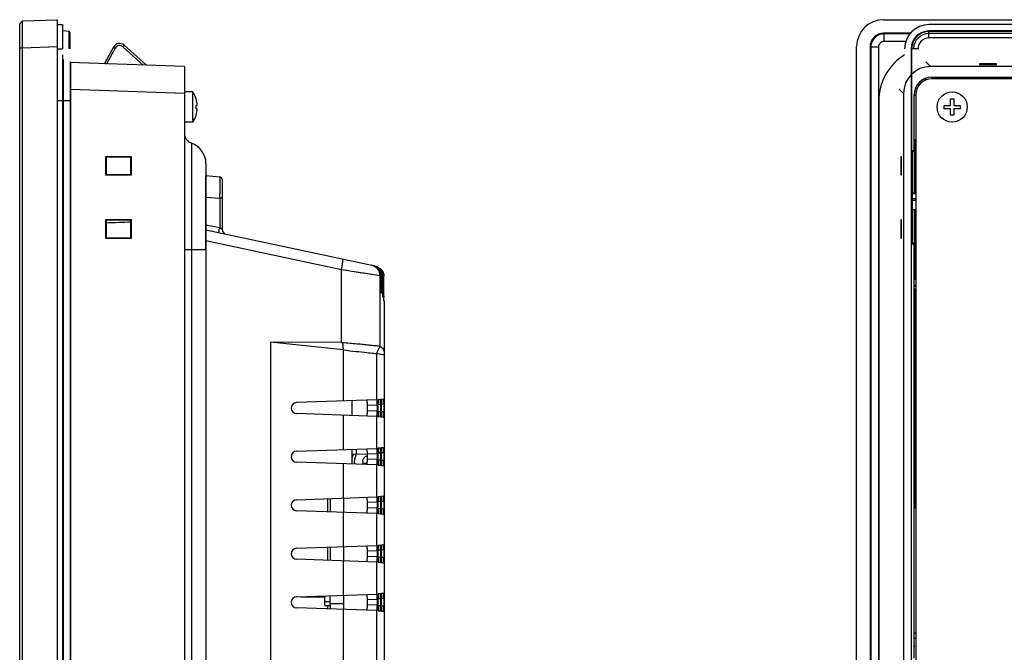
# Model space of a CAD drawing. Header units: millimetres. Extents: x 0 to 1189, y 0 to 841.
# Tile 13 of 28: x 620 to 802, y 475 to 592. Entities that reach past the tile are written whole.
import ezdxf

# ---------------------------------------------------------------- set-up
doc = ezdxf.new("R2010")
doc.units = ezdxf.units.MM
doc.header["$LTSCALE"] = 65.395
for name, color, linetype in [('ANTI_DROP_LOCK-SHAPE', 7, 'CONTINUOUS'), ('FRONT_CASE-RC12_-SHAPE', 7, 'CONTINUOUS'), ('GASKET-TOPRC12W_REV01_REA-SHAPE', 7, 'CONTINUOUS'), ('GASKET-TOPRC12W_REV02_-SHAPE', 7, 'CONTINUOUS'), ('HEATSINK_RTW_RC1-SHAPE', 7, 'CONTINUOUS'), ('ISO7045-M3X5-4_8-SHAPE', 7, 'CONTINUOUS'), ('LED-L-319EGW-CA-SHAPE', 7, 'CONTINUOUS'), ('PROTECTIVE_COVER-RC1200WD-SHAPE', 7, 'CONTINUOUS'), ('REAR_CASE-RC12-SHAPE', 7, 'CONTINUOUS'), ('REAR_COVER_RC1200WD-SHAPE', 7, 'CONTINUOUS'), ('SMPS_TOPRC_RC1-SHAPE', 7, 'CONTINUOUS')]:
    doc.layers.add(name, color=color, linetype=linetype)

msp = doc.modelspace()

# ---------------------------------------------------------------- linework, layer by layer
at = {"layer": 'ANTI_DROP_LOCK-SHAPE', "color": 7, "linetype": 'Continuous'}
for p, q in [((639.017797, 587.328567), (638.750135, 587.031318)), ((643.133311, 583.622696), (639.017797, 587.328567)), ((637.009614, 586.990453), (635.398126, 584.069294)), ((637.359855, 586.797239), (635.750805, 583.880499)), ((637.009614, 586.990453), (637.359855, 586.797239)), ((642.511425, 583.644413), (638.750135, 587.031318)), ((635.398126, 584.069294), (635.73965, 583.880889))]:
    msp.add_line(p, q, dxfattribs=at)
for centre, radius, start, end in [((638.147896, 586.362508), 1.3, 47.99810754, 151.11621489), ((638.147896, 586.362508), 0.9, 47.99810754, 151.11621489), ((635.047886, 584.262508), 0.4, 294.56443485, 331.11621489)]:
    msp.add_arc(centre, radius, start, end, dxfattribs=at)
at = {"layer": 'FRONT_CASE-RC12_-SHAPE', "color": 7, "linetype": 'Continuous'}
for p, q in [((619.647886, 591.318062), (620.147581, 591.835512)), ((619.647886, 591.318062), (620.147517, 591.835478)), ((619.647886, 338.906953), (619.647886, 591.318062)), ((620.147581, 591.835512), (626.647886, 592.062508)), ((626.647886, 338.162508), (626.647886, 592.062508)), ((779.664803, 592.062508), (1094.070895, 592.062508)), ((779.718485, 589.510349), (779.66785, 589.560984)), ((784.626087, 589.560984), (779.66785, 589.560984)), ((779.718485, 589.510349), (779.718485, 588.010349)), ((784.586364, 589.510349), (779.718485, 589.510349)), ((784.509671, 589.410349), (779.718485, 589.410349)), ((783.778983, 588.010349), (779.718485, 588.010349)), ((619.647886, 586.838558), (620.147581, 586.838558)), ((620.147581, 586.838558), (626.647886, 587.065554)), ((620.147581, 343.386457), (620.147581, 586.838558)), ((774.667849, 343.159462), (774.667849, 587.065554)), ((777.169372, 587.062507), (777.169372, 343.162509)), ((777.220008, 587.011872), (777.169372, 587.062507)), ((777.220008, 587.011872), (777.220008, 343.213144)), ((777.220008, 587.011872), (778.720008, 587.011872)), ((777.320008, 587.011872), (777.320008, 343.213144)), ((778.720008, 587.011872), (778.720008, 343.213144)), ((650.147886, 583.377742), (628.947886, 584.118062)), ((788.349568, 583.377742), (787.478295, 584.249015)), ((797.434576, 583.883509), (797.440138, 583.724236)), ((800.601122, 583.883509), (797.434576, 583.883509)), ((797.440138, 583.724236), (800.59556, 583.724236)), ((800.59556, 583.724236), (800.601122, 583.883509)), ((650.147886, 583.377742), (650.147886, 346.847273)), ((1085.386129, 583.377742), (788.349568, 583.377742)), ((786.28125, 579.990715), (786.061543, 580.175071)), ((787.278778, 581.1118), (787.526032, 580.904329)), ((788.617849, 581.412508), (788.617849, 581.238321)), ((788.617849, 581.412508), (1085.117849, 581.412508)), ((797.524374, 581.312021), (797.523304, 581.342655)), ((797.523304, 581.342655), (800.512393, 581.342655)), ((800.511323, 581.312021), (797.524374, 581.312021)), ((800.512393, 581.342655), (800.511323, 581.312021)), ((650.147886, 578.380788), (629.147713, 579.11413)), ((783.352614, 578.380788), (782.481341, 579.252061)), ((783.352614, 578.380788), (783.352614, 351.844228)), ((785.317849, 567.731541), (785.317849, 578.112508)), ((785.317849, 578.112508), (785.492035, 578.112508)), ((785.467849, 569.921458), (785.449798, 569.785955)), ((785.449798, 569.785955), (785.449798, 560.008246)), ((785.617849, 569.785955), (785.449798, 569.785955)), ((784.948815, 567.731541), (784.948815, 550.493474)), ((784.948815, 567.731541), (785.067849, 567.612508)), ((785.317849, 567.731541), (784.948815, 567.731541)), ((785.067849, 559.992102), (785.067849, 567.612508)), ((785.067849, 567.612508), (785.436882, 567.612508)), ((785.436882, 567.612508), (785.317849, 567.731541)), ((785.436882, 559.992102), (785.436882, 567.612508)), ((635.557931, 566.652484), (635.557931, 563.272531)), ((635.557931, 566.652484), (635.635002, 566.575395)), ((640.330898, 566.6455), (635.557931, 566.652484)), ((635.635002, 566.575395), (635.635002, 563.349621)), ((640.260776, 566.575395), (635.635002, 566.575395)), ((640.330898, 566.6455), (640.260776, 566.575395)), ((640.260776, 563.349621), (640.260776, 566.575395)), ((640.330898, 563.279515), (640.330898, 566.6455)), ((782.843122, 566.652484), (782.843122, 563.272531)), ((783.009798, 566.6455), (782.843122, 566.652484)), ((783.009798, 563.279515), (783.009798, 566.6455)), ((785.017841, 563.349621), (785.017841, 566.575395)), ((785.017841, 566.575395), (785.050136, 566.575395)), ((785.050136, 566.575395), (785.050136, 563.349621)), ((635.557931, 563.272531), (635.635002, 563.349621)), ((635.557931, 563.272531), (640.330898, 563.279515)), ((635.635002, 563.349621), (640.260776, 563.349621)), ((640.330898, 563.279515), (640.260776, 563.349621)), ((782.843122, 563.272531), (783.009798, 563.279515)), ((785.050136, 563.349621), (785.017841, 563.349621)), ((785.067849, 559.992102), (784.964174, 559.862508)), ((785.067849, 559.992102), (785.436882, 559.992102)), ((785.436882, 559.992102), (785.449798, 560.008246)), ((785.617849, 560.008246), (785.449798, 560.008246)), ((784.964174, 559.862508), (784.964174, 556.862508)), ((784.964174, 559.862508), (785.617849, 559.862508)), ((785.617849, 558.862508), (784.964174, 558.862508)), ((785.617849, 558.571008), (784.964174, 558.571008)), ((784.964174, 556.862508), (785.436882, 556.862508)), ((785.067849, 550.612508), (785.067849, 556.862508)), ((785.436882, 550.612508), (785.436882, 556.862508)), ((785.449798, 556.862508), (785.449798, 548.842272)), ((635.557931, 554.952484), (635.557931, 551.572531)), ((635.557931, 554.952484), (635.635002, 554.875395)), ((640.330898, 554.9455), (635.557931, 554.952484)), ((635.635002, 554.875395), (635.635002, 551.649621)), ((640.260776, 554.875395), (635.635002, 554.875395)), ((640.330898, 554.9455), (640.260776, 554.875395)), ((640.260776, 551.649621), (640.260776, 554.875395)), ((640.330898, 551.579515), (640.330898, 554.9455)), ((782.843122, 554.952484), (782.843122, 551.572531)), ((783.009798, 554.9455), (782.843122, 554.952484)), ((783.009798, 551.579515), (783.009798, 554.9455)), ((785.017841, 551.649621), (785.017841, 554.875395)), ((785.017841, 554.875395), (785.050136, 554.875395)), ((785.050136, 554.875395), (785.050136, 551.649621)), ((635.557931, 551.572531), (635.635002, 551.649621)), ((635.557931, 551.572531), (640.330898, 551.579515)), ((635.635002, 551.649621), (640.260776, 551.649621)), ((640.330898, 551.579515), (640.260776, 551.649621)), ((782.843122, 551.572531), (783.009798, 551.579515)), ((785.050136, 551.649621), (785.017841, 551.649621)), ((784.948815, 550.493474), (785.067849, 550.612508)), ((784.948815, 550.493474), (785.317849, 550.493474)), ((785.436882, 550.612508), (785.067849, 550.612508)), ((785.436882, 550.612508), (785.317849, 550.493474)), ((785.317849, 473.731541), (785.317849, 550.493474)), ((785.427806, 548.677187), (785.449798, 548.842272)), ((785.427806, 548.677187), (785.427806, 543.980757)), ((785.617849, 548.677187), (785.427806, 548.677187)), ((785.617849, 548.842272), (785.449798, 548.842272)), ((785.333208, 543.862508), (785.427806, 543.980757)), ((785.333208, 542.162508), (785.333208, 543.862508)), ((785.617849, 543.862508), (785.333208, 543.862508)), ((785.617849, 543.980757), (785.427806, 543.980757)), ((785.617849, 542.862508), (785.333208, 542.862508)), ((785.617849, 542.625992), (785.333208, 542.625992)), ((785.427806, 542.162508), (785.333208, 542.162508)), ((785.427806, 542.162508), (785.427806, 501.747828)), ((785.427806, 501.747828), (785.467849, 501.44724)), ((785.427806, 501.747828), (785.617849, 501.747828)), ((785.333208, 478.362508), (785.467849, 478.53081)), ((785.333208, 475.862508), (785.333208, 478.362508)), ((785.617849, 478.362508), (785.333208, 478.362508)), ((785.617849, 477.362508), (785.333208, 477.362508)), ((785.467849, 475.862508), (785.333208, 475.862508))]:
    msp.add_line(p, q, dxfattribs=at)
for centre, radius, start, end in [((788.617849, 578.112508), 3.3, 90, 180), ((788.617849, 578.112508), 3.284641, 114.0589505, 141.10156597), ((557.516079, 2826.682329), 2273.590704, 271.969029, 272.085674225)]:
    msp.add_arc(centre, radius, start, end, dxfattribs=at)
for centre, major_axis, ratio, start_param, end_param in [((779.670896, 587.05946), (3.539843, -3.539843), 0.998782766, 2.3568034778, 3.9263818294), ((779.670896, 587.05946), (1.769921, -1.769921), 0.998782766, 2.3568034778, 3.9263818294), ((788.355662, 578.374694), (3.539843, -3.539843), 0.998782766, 2.3568034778, 3.9263818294), ((793.381646, 583.78978), (5.954801, 7.096655), 0.6000097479, -3.7736579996, -3.7364296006), ((782.28435, 570.564538), (7.916946, 9.435048), 0.6000097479, 0.3687678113, 0.4111725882)]:
    msp.add_ellipse(centre, major_axis=major_axis, ratio=ratio, start_param=start_param, end_param=end_param, dxfattribs=at)
for points, knots in [([(620.147581, 586.838558), (620.146411, 587.162983), (620.144336, 587.799258), (620.141992, 588.722977), (620.14052, 589.574343), (620.140032, 590.223564), (620.140175, 590.682739), (620.14052, 590.973988), (620.141083, 591.225629), (620.141906, 591.435218), (620.142724, 591.582691), (620.143685, 591.678099), (620.144126, 591.73252), (620.145341, 591.774792), (620.14483, 591.806239), (620.147729, 591.823827), (620.145905, 591.833811), (620.147517, 591.835478)], [0, 0, 0, 0, 0.1947718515, 0.3819942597, 0.5545625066, 0.7058958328, 0.7717590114, 0.8302306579, 0.8807505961, 0.9228302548, 0.9560689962, 0.9692673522, 0.9801444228, 0.9886732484, 0.9948313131, 0.9986081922, 1, 1, 1, 1]), ([(777.220008, 587.011872), (777.220008, 587.336909), (777.350177, 587.993908), (777.906344, 588.824009), (778.736448, 589.380178), (779.393443, 589.510349), (779.718485, 589.510349)], [0, 0, 0, 0, 0.2500781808, 0.500001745, 0.7499181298, 1, 1, 1, 1]), ([(779.718485, 589.410349), (779.406441, 589.410349), (778.775734, 589.285393), (777.978888, 588.751469), (777.444964, 587.954622), (777.320008, 587.323916), (777.320008, 587.011872)], [0, 0, 0, 0, 0.2500911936, 0.5, 0.7499088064, 1, 1, 1, 1]), ([(779.718485, 588.010349), (779.58841, 588.010349), (779.325737, 587.958406), (778.994498, 587.735901), (778.771971, 587.404628), (778.720008, 587.142014), (778.720008, 587.011872)], [0, 0, 0, 0, 0.2504177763, 0.5000611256, 0.7494529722, 1, 1, 1, 1])]:
    msp.add_open_spline(points, degree=3, knots=knots, dxfattribs=at)
at = {"layer": 'GASKET-TOPRC12W_REV01_REA-SHAPE', "color": 7, "linetype": 'Continuous'}
for p, q in [((627.547886, 585.520613), (627.547886, 341.762508)), ((627.679482, 584.668935), (627.679482, 344.05608)), ((629.01629, 584.182377), (628.947886, 584.207274)), ((629.01629, 584.182377), (629.01629, 584.115674)), ((629.01629, 584.093912), (629.01629, 344.542639)), ((629.147713, 344.731084), (629.147713, 583.993877)), ((900.367849, 581.200072), (788.717849, 581.200072)), ((629.147713, 577.012508), (626.647886, 577.012508)), ((778.767849, 577.012508), (778.767849, 351.712508))]:
    msp.add_line(p, q, dxfattribs=at)
for centre, radius, start, end in [((788.717849, 577.012508), 9.95, 121.18500278, 180), ((628.948779, 583.997484), 0.196832, 59.11332727, 69.94116561), ((788.717849, 577.012508), 4.187565, 90, 91.41932411)]:
    msp.add_arc(centre, radius, start, end, dxfattribs=at)
msp.add_open_spline([(629.109071, 584.112729), (629.086083, 584.143826), (629.052629, 584.16915), (629.01629, 584.182377)], degree=3, dxfattribs=at)
at = {"layer": 'GASKET-TOPRC12W_REV02_-SHAPE', "color": 7, "linetype": 'Continuous'}
for p, q in [((626.647886, 591.162508), (627.547886, 591.162508)), ((627.547886, 591.162508), (627.547886, 586.662508)), ((1093.667849, 591.162508), (788.067849, 591.162508)), ((628.765317, 589.861747), (627.547886, 589.968258)), ((628.765317, 589.861747), (628.765317, 586.662508)), ((628.947886, 589.662508), (628.947886, 586.662508)), ((788.067849, 588.676829), (788.067849, 589.968258)), ((1093.667849, 589.968258), (788.067849, 589.968258)), ((1093.667849, 589.861747), (788.067849, 589.861747)), ((1093.667849, 589.492898), (788.067849, 589.492898)), ((1093.667849, 588.676829), (788.067849, 588.676829)), ((626.647886, 586.662508), (627.547886, 586.662508)), ((784.762098, 586.662508), (784.762098, 348.562508)), ((786.053528, 586.662508), (784.762098, 586.662508)), ((784.86861, 586.662508), (784.86861, 558.862508)), ((786.053528, 586.662508), (786.053528, 586.59644))]:
    msp.add_line(p, q, dxfattribs=at)
for centre, radius, start, end in [((788.067849, 586.662508), 4.5, 90, 180), ((628.747886, 589.662508), 0.2, 0, 85), ((788.067849, 586.662508), 3.30575, 90, 180), ((788.067849, 586.662508), 3.199239, 90, 180), ((788.067849, 586.662508), 2.83039, 90, 180), ((788.067849, 586.662508), 2.014321, 90, 180)]:
    msp.add_arc(centre, radius, start, end, dxfattribs=at)
at = {"layer": 'HEATSINK_RTW_RC1-SHAPE', "color": 7, "linetype": 'Continuous'}
for p, q in [((676.647962, 503.283143), (676.647962, 500.841872)), ((677.147886, 503.300601), (677.147886, 500.824414)), ((676.647962, 494.283144), (676.647962, 491.841872)), ((677.147886, 494.300601), (677.147886, 491.824414)), ((676.647962, 483.462508), (676.647962, 482.841871)), ((677.147886, 483.462511), (677.147886, 482.824414))]:
    msp.add_line(p, q, dxfattribs=at)
at = {"layer": 'ISO7045-M3X5-4_8-SHAPE', "color": 7, "linetype": 'Continuous'}
for p, q in [((651.699357, 578.662508), (650.147886, 578.662508)), ((651.699357, 573.062508), (651.699357, 578.662508)), ((652.317146, 577.362508), (652.326596, 577.362508)), ((792.067849, 576.162508), (792.067849, 577.362508)), ((792.067849, 577.362508), (792.667849, 577.362508)), ((792.667849, 577.362508), (792.667849, 576.162508)), ((652.317146, 576.162508), (652.538861, 576.162508)), ((652.538861, 575.562508), (652.317146, 575.562508)), ((790.867849, 575.562508), (790.867849, 576.162508)), ((790.867849, 576.162508), (792.067849, 576.162508)), ((792.067849, 575.562508), (790.867849, 575.562508)), ((792.067849, 574.362508), (792.067849, 575.562508)), ((792.667849, 576.162508), (793.867849, 576.162508)), ((792.667849, 575.562508), (792.667849, 574.362508)), ((793.867849, 575.562508), (792.667849, 575.562508)), ((793.867849, 576.162508), (793.867849, 575.562508)), ((651.699357, 573.062508), (650.147886, 573.062508)), ((652.326596, 574.362508), (652.317146, 574.362508)), ((792.667849, 574.362508), (792.067849, 574.362508))]:
    msp.add_line(p, q, dxfattribs=at)
msp.add_circle((792.367849, 575.862508), 2.8, dxfattribs=at)
for radius, start, end in [(5, 17.45760312, 34.05579774), (4.990992, 3.44602869, 17.4901275), (4.769696, 356.39388186, 3.60611814), (4.990992, 342.5098725, 356.55397131), (5, 325.94420226, 342.54239688)]:
    msp.add_arc((647.556894, 575.862508), radius, start, end, dxfattribs=at)
at = {"layer": 'LED-L-319EGW-CA-SHAPE', "color": 7, "linetype": 'Continuous'}
for p, q in [((676.147886, 483.462511), (676.147886, 485.265681)), ((677.167886, 483.462511), (677.167886, 485.3013)), ((671.761573, 485.112508), (676.147886, 485.112508)), ((676.147886, 484.196317), (677.167886, 484.196317)), ((676.147886, 483.462508), (677.167886, 483.462508)), ((677.167886, 483.862508), (679.647886, 483.862508))]:
    msp.add_line(p, q, dxfattribs=at)
msp.add_open_spline([(674.515836, 485.207213), (674.50907, 485.182589), (674.497595, 485.144653), (674.462775, 485.112508), (674.447886, 485.112508)], degree=3, knots=[0, 0, 0, 0, 0.6316923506, 1, 1, 1, 1], dxfattribs=at)
at = {"layer": 'PROTECTIVE_COVER-RC1200WD-SHAPE', "color": 7, "linetype": 'Continuous'}
msp.add_line((683.193947, 509.862508), (684.035119, 509.862508), dxfattribs=at)
for centre, radius, start, end in [((684.147886, 510.162508), 3, 151.51259177, 189.20742004), ((684.135972, 510.159502), 2.506257, 145.63793285, 157.38490327), ((684.147886, 510.162508), 1, 97.75134293, 213.62597804)]:
    msp.add_arc(centre, radius, start, end, dxfattribs=at)
msp.add_open_spline([(681.822424, 511.123255), (681.727996, 510.896409), (681.605746, 510.412018), (681.630813, 509.913067), (681.679013, 509.672118)], degree=3, knots=[0, 0, 0, 0, 0.499991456, 1, 1, 1, 1], dxfattribs=at)
at = {"layer": 'REAR_CASE-RC12-SHAPE', "color": 7, "linetype": 'Continuous'}
for p, q in [((1085.117849, 581.112508), (788.617849, 581.112508)), ((785.617849, 578.112508), (785.617849, 352.112508)), ((651.481219, 569.155089), (651.481219, 466.662508)), ((654.147886, 565.383853), (654.147886, 372.418296)), ((654.147886, 549.374922), (650.147886, 549.374936))]:
    msp.add_line(p, q, dxfattribs=at)
for centre, radius, start, end in [((788.617849, 578.112508), 3, 90, 180), ((652.147886, 571.040707), 2, 180, 250.52877937), ((650.147886, 565.383853), 4, 0, 70.52877937)]:
    msp.add_arc(centre, radius, start, end, dxfattribs=at)
at = {"layer": 'REAR_COVER_RC1200WD-SHAPE', "color": 7, "linetype": 'Continuous'}
for p, q in [((654.147886, 549.374922), (654.147886, 563.162508)), ((654.147886, 563.162508), (656.691464, 562.939973)), ((657.147886, 562.441876), (657.147886, 553.223499)), ((654.147886, 559.177729), (656.691464, 558.955195)), ((656.691464, 558.955195), (656.691464, 553.514545)), ((657.147886, 558.955195), (656.691464, 558.955195)), ((654.147886, 554.055199), (656.691464, 553.514545)), ((685.172957, 546.456802), (654.147886, 553.051384)), ((656.691464, 553.514545), (657.147886, 553.223498)), ((679.245515, 545.716474), (654.147886, 551.051139)), ((686.404337, 544.575233), (679.245515, 545.716479)), ((679.245515, 532.234287), (679.245515, 545.716474)), ((686.404337, 531.538519), (686.404337, 544.575233)), ((686.646667, 544.52381), (686.404337, 544.575233)), ((686.646667, 542.449948), (686.646667, 544.523809)), ((686.759194, 542.315539), (686.759194, 544.499931)), ((686.929403, 544.463812), (686.759194, 544.499931)), ((686.929403, 541.722397), (686.929403, 544.463812)), ((687.001546, 541.588284), (687.001546, 544.448504)), ((687.096436, 544.428367), (687.001546, 544.448503)), ((687.096436, 540.998648), (687.096436, 544.428367)), ((687.127794, 540.865339), (687.127794, 544.421712)), ((686.64184, 542.319894), (686.759194, 542.315539)), ((686.733332, 541.317441), (686.731731, 541.319014)), ((686.924532, 541.591142), (687.001546, 541.588284)), ((686.985524, 540.589787), (686.984523, 540.591372)), ((687.096608, 540.80727), (687.096436, 540.998648)), ((687.121598, 539.866475), (687.121194, 539.868039)), ((687.127794, 540.865339), (687.127666, 540.657358)), ((687.147886, 539.866475), (687.147886, 394.893885)), ((666.07432, 532.284497), (666.074496, 411.455825)), ((679.245515, 532.234287), (666.07432, 532.284497)), ((679.589283, 530.83719), (666.121613, 532.284463)), ((679.455767, 532.226443), (679.589283, 530.83719)), ((679.588876, 530.83721), (679.588351, 521.385823)), ((685.742839, 530.165907), (686.404059, 531.538685)), ((685.744805, 530.165168), (685.744765, 521.600824)), ((686.083335, 521.688093), (686.447633, 521.719965)), ((686.693782, 521.7415), (687.060809, 521.773611)), ((685.744634, 521.600807), (670.933949, 521.083606)), ((685.858277, 520.605385), (684.044999, 520.542064)), ((684.044999, 519.582952), (684.044999, 520.542064)), ((685.744765, 521.600824), (685.832783, 521.603885)), ((685.858277, 520.605385), (685.858271, 519.519631)), ((686.057985, 519.435335), (686.057991, 520.689681)), ((686.473079, 520.725997), (686.057991, 520.689681)), ((686.473079, 520.725997), (686.473073, 519.399019)), ((686.668432, 519.381928), (686.668439, 520.743088)), ((687.086256, 520.779643), (686.668439, 520.743088)), ((687.086256, 520.779643), (687.086249, 519.345373)), ((685.744624, 518.524209), (670.933949, 519.041409)), ((679.588296, 518.739194), (679.588162, 512.385817)), ((685.858271, 519.519631), (684.044999, 519.582952)), ((685.744747, 518.524192), (685.744715, 512.60082)), ((685.744747, 518.524192), (685.832767, 518.521131)), ((686.473073, 519.399019), (686.057985, 519.435335)), ((686.447616, 518.405052), (686.083318, 518.436924)), ((687.086249, 519.345373), (686.668432, 519.381928)), ((687.060792, 518.351406), (686.693765, 518.383516)), ((670.933949, 512.083606), (685.832737, 512.603884)), ((686.083289, 512.688089), (686.447587, 512.719961)), ((686.693737, 512.741496), (687.060764, 512.773607)), ((681.147886, 511.605683), (684.043689, 511.504559)), ((681.960637, 512.468667), (681.960637, 511.577301)), ((685.858231, 511.605383), (684.044999, 511.542064)), ((684.044999, 510.582952), (684.044999, 511.542064)), ((685.858231, 511.605383), (685.858226, 510.519633)), ((686.057939, 510.435339), (686.057946, 511.689677)), ((686.473034, 511.725993), (686.057946, 511.689677)), ((686.473034, 511.725993), (686.473027, 510.399023)), ((686.668387, 510.381931), (686.668393, 511.743085)), ((687.086211, 511.779639), (686.668393, 511.743085)), ((687.086211, 511.779639), (687.086203, 510.345377)), ((685.744595, 509.52421), (670.933949, 510.041409)), ((679.588106, 509.739201), (679.587973, 503.38581)), ((685.858226, 510.519633), (684.044999, 510.582952)), ((685.744698, 509.524196), (685.744665, 503.600817)), ((685.744698, 509.524196), (685.832722, 509.521132)), ((686.473027, 510.399023), (686.057939, 510.435339)), ((686.44757, 509.405056), (686.083273, 509.436928)), ((687.086203, 510.345377), (686.668387, 510.381931)), ((687.060746, 509.35141), (686.69372, 509.38352)), ((670.933949, 503.083606), (685.832692, 503.603882)), ((679.647886, 503.38581), (679.647886, 500.739207)), ((686.083244, 503.688085), (686.447542, 503.719957)), ((686.693692, 503.741493), (687.060718, 503.773603)), ((685.858186, 502.605381), (684.044999, 502.542064)), ((684.044999, 501.582952), (684.044999, 502.542064)), ((685.85818, 501.519634), (684.044999, 501.582952)), ((685.858186, 502.605381), (685.85818, 501.519634)), ((686.057894, 501.435343), (686.0579, 502.689673)), ((686.472988, 502.725989), (686.0579, 502.689673)), ((686.472988, 502.725989), (686.472982, 501.399027)), ((686.668341, 501.381935), (686.668348, 502.743081)), ((687.086165, 502.779635), (686.668348, 502.743081)), ((687.086165, 502.779635), (687.086158, 501.345381)), ((685.744567, 500.524211), (670.933949, 501.041409)), ((679.587917, 500.739207), (679.587783, 494.385804)), ((685.744648, 500.5242), (685.744615, 494.600813)), ((685.744648, 500.5242), (685.832676, 500.521134)), ((686.472982, 501.399027), (686.057894, 501.435343)), ((686.447525, 500.40506), (686.083228, 500.436932)), ((687.086158, 501.345381), (686.668341, 501.381935)), ((687.060701, 500.351414), (686.693675, 500.383524)), ((670.933949, 494.083606), (685.832646, 494.60388)), ((679.647886, 494.385804), (679.647886, 491.739213)), ((686.083199, 494.688081), (686.447496, 494.719953)), ((686.693646, 494.741489), (687.060673, 494.773599)), ((685.85814, 493.60538), (684.044999, 493.542064)), ((684.044999, 492.582952), (684.044999, 493.542064)), ((685.858135, 492.519636), (684.044999, 492.582952)), ((685.85814, 493.60538), (685.858135, 492.519636)), ((686.057849, 492.435347), (686.057855, 493.689669)), ((686.472936, 492.399031), (686.057849, 492.435347)), ((686.472943, 493.725985), (686.057855, 493.689669)), ((686.472943, 493.725985), (686.472936, 492.399031)), ((686.668296, 492.381939), (686.668303, 493.743077)), ((687.08612, 493.779631), (686.668303, 493.743077)), ((687.08612, 493.779631), (687.086112, 492.345385)), ((685.744538, 491.524212), (670.933949, 492.041409)), ((679.587728, 491.739213), (679.587594, 485.385798)), ((685.744598, 491.524204), (685.744565, 485.600809)), ((685.744598, 491.524204), (685.832631, 491.521135)), ((686.447479, 491.405064), (686.083182, 491.436936)), ((687.086112, 492.345385), (686.668296, 492.381939)), ((687.060655, 491.351418), (686.693629, 491.383528)), ((670.933949, 485.083606), (685.832601, 485.603879)), ((679.647886, 485.385798), (679.647886, 482.739219)), ((686.083153, 485.688077), (686.447451, 485.719949)), ((686.693601, 485.741485), (687.060627, 485.773595)), ((685.858095, 484.605378), (684.044999, 484.542064)), ((684.044999, 483.582952), (684.044999, 484.542064)), ((685.858089, 483.519637), (684.044999, 483.582952)), ((685.858095, 484.605378), (685.858089, 483.519637)), ((686.057803, 483.435351), (686.05781, 484.689665)), ((686.472891, 483.399035), (686.057803, 483.435351)), ((686.472897, 484.725981), (686.05781, 484.689665)), ((686.472897, 484.725981), (686.472891, 483.399035)), ((686.668251, 483.381943), (686.668257, 484.743073)), ((687.086067, 483.345389), (686.668251, 483.381943)), ((687.086074, 484.779627), (686.668257, 484.743073)), ((687.086074, 484.779627), (687.086067, 483.345389)), ((685.744509, 482.524213), (670.933949, 483.041409)), ((679.587538, 482.739219), (679.587026, 458.385779)), ((685.744548, 482.524208), (685.744415, 458.600798)), ((685.744548, 482.524208), (685.832585, 482.521137)), ((686.447434, 482.405068), (686.083137, 482.436939)), ((687.06061, 482.351422), (686.693584, 482.383532))]:
    msp.add_line(p, q, dxfattribs=at)
for points in [[(657.116159, 553.243648), (657.132827, 553.233122), (657.143898, 553.226483), (657.147886, 553.223498)], [(686.404337, 544.575233), (686.301743, 544.592387), (686.072666, 544.628113), (685.727348, 544.683145), (685.274893, 544.755282), (684.718513, 544.844332), (684.084891, 544.944997), (683.415606, 545.051364), (682.704287, 545.165092), (681.955422, 545.284223), (681.144718, 545.413691), (680.234317, 545.558312), (679.245515, 545.716479)]]:
    msp.add_lwpolyline(points, dxfattribs=at)
for centre, radius, start, end in [((656.647886, 562.441876), 0.5, 0, 85), ((295.475292, 562.856158), 361.237235, 359.38125674, 359.51276413), ((667.768209, 551.177899), 11.320521, 168.08806728, 169.08715227), ((658.147886, 553.223499), 1, 180, 258), ((684.754425, 544.493199), 2.007712, 68.1010361, 77.96776574), ((684.997064, 544.438645), 2.01056, 58.55897619, 68.12162374), ((685.001048, 544.448336), 2.000214, 48.76787768, 58.51154446), ((684.745984, 544.488684), 2.016773, 29.38590411, 48.71039718), ((684.988873, 544.437908), 2.016082, 29.37844993, 48.70300154), ((685.084515, 544.418872), 2.01507, 29.36552717, 48.69000374), ((685.115522, 544.411646), 2.015556, 29.37232853, 48.6968877), ((684.925515, 544.46266), 2.003888, 0.03296328, 9.9376283), ((685.025347, 544.448366), 1.976199, 0.00399087, 3.09076537), ((685.09296, 544.427212), 2.003477, 0.03301066, 9.93861461), ((685.138647, 544.421076), 1.989156, 1.73023463, 4.17957674), ((685.157164, 544.421668), 1.97063, 0.00128875, 1.72930018), ((648.390962, 542.315036), 38.368232, 359.69072836, 0.00075034), ((738.463316, 541.722135), 51.533913, 179.99970871, 180.21223014), ((660.433558, 541.301504), 26.566697, 359.05369043, 359.38231114), ((624.465064, 541.587732), 62.536482, 359.80998521, 0.00050642), ((618.820434, 540.56871), 68.306861, 359.64009363, 359.7679318), ((566.699304, 540.781711), 120.428427, 359.7670324, 359.94083711), ((670.969607, 520.062508), 1.021721, 92, 268), ((670.969607, 511.062508), 1.021721, 92, 268), ((670.969607, 502.062508), 1.021721, 92, 268), ((670.969607, 493.062508), 1.021721, 92, 268), ((670.969607, 484.062508), 1.021721, 92, 268)]:
    msp.add_arc(centre, radius, start, end, dxfattribs=at)
for centre, major_axis, ratio, start_param, end_param in [((-514.552114, 581.421536), (1201.697262, -42.198018), 0.0607948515, 0.0284530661, 0.0302374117), ((-514.552114, 581.421536), (1201.697262, -42.198018), 0.0607948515, 0.0186240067, 0.0204232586), ((-514.552114, 581.421536), (1201.697262, -42.198018), 0.0607948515, 0.0087999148, 0.0106075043), ((686.083524, 520.68429), (-0.000132, 1.003806), 0.0254352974, 0.0022219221, 1.5654220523), ((686.447433, 520.716128), (0.000257, 1.00384), 0.0255472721, -1.5609584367, 0.0022416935), ((686.693971, 520.737697), (-0.000132, 1.003806), 0.0254352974, 0.0022219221, 1.5654220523), ((687.060609, 520.769774), (0.000257, 1.00384), 0.0255472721, -1.5609584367, 0.0022416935), ((685.832746, 520.603274), (0.000059, 1.000611), 0.0255146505, -1.568685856, 0.0008924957), ((685.832741, 519.521741), (-0.000049, 1.000611), 0.0255146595, -3.1424848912, -1.5729065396), ((686.083517, 519.440726), (0.000142, 1.003805), 0.0254353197, -4.7070144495, -3.1438143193), ((686.447426, 519.408888), (-0.000247, 1.003839), 0.0255472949, -3.1438340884, -1.5806339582), ((686.693964, 519.387319), (0.000142, 1.003805), 0.0254353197, -4.7070144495, -3.1438143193), ((687.060602, 519.355242), (-0.000247, 1.003839), 0.0255472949, -3.1438340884, -1.5806339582), ((685.832701, 511.603273), (0.000059, 1.000611), 0.0255146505, -1.568685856, 0.0008924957), ((686.083478, 511.684286), (-0.000132, 1.003806), 0.0254352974, 0.0022219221, 1.5654220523), ((686.447387, 511.716124), (0.000257, 1.00384), 0.0255472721, -1.5609584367, 0.0022416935), ((686.693926, 511.737693), (-0.000132, 1.003806), 0.0254352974, 0.0022219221, 1.5654220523), ((687.060564, 511.76977), (0.000257, 1.00384), 0.0255472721, -1.5609584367, 0.0022416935), ((685.832696, 510.521743), (-0.000049, 1.000611), 0.0255146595, -3.1424848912, -1.5729065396), ((686.083472, 510.44073), (0.000142, 1.003805), 0.0254353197, -4.7070144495, -3.1438143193), ((686.447381, 510.408892), (-0.000247, 1.003839), 0.0255472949, -3.1438340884, -1.5806339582), ((686.693919, 510.387323), (0.000142, 1.003805), 0.0254353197, -4.7070144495, -3.1438143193), ((687.060557, 510.355246), (-0.000247, 1.003839), 0.0255472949, -3.1438340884, -1.5806339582), ((685.832656, 502.603271), (0.000059, 1.000611), 0.0255146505, -1.568685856, 0.0008924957), ((686.083433, 502.684282), (-0.000132, 1.003806), 0.0254352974, 0.0022219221, 1.5654220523), ((686.447342, 502.71612), (0.000257, 1.00384), 0.0255472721, -1.5609584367, 0.0022416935), ((686.693881, 502.737689), (-0.000132, 1.003806), 0.0254352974, 0.0022219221, 1.5654220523), ((687.060518, 502.769766), (0.000257, 1.00384), 0.0255472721, -1.5609584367, 0.0022416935), ((685.83265, 501.521744), (-0.000049, 1.000611), 0.0255146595, -3.1424848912, -1.5729065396), ((686.083427, 501.440734), (0.000142, 1.003805), 0.0254353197, -4.7070144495, -3.1438143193), ((686.447335, 501.408896), (-0.000247, 1.003839), 0.0255472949, -3.1438340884, -1.5806339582), ((686.693874, 501.387327), (0.000142, 1.003805), 0.0254353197, -4.7070144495, -3.1438143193), ((687.060511, 501.35525), (-0.000247, 1.003839), 0.0255472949, -3.1438340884, -1.5806339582), ((685.83261, 493.60327), (0.000059, 1.000611), 0.0255146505, -1.568685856, 0.0008924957), ((686.083388, 493.684278), (-0.000132, 1.003806), 0.0254352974, 0.0022219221, 1.5654220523), ((686.447296, 493.716116), (0.000257, 1.00384), 0.0255472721, -1.5609584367, 0.0022416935), ((686.693835, 493.737685), (-0.000132, 1.003806), 0.0254352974, 0.0022219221, 1.5654220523), ((687.060473, 493.769762), (0.000257, 1.00384), 0.0255472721, -1.5609584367, 0.0022416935), ((685.832605, 492.521746), (-0.000049, 1.000611), 0.0255146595, -3.1424848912, -1.5729065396), ((686.083381, 492.440738), (0.000142, 1.003805), 0.0254353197, -4.7070144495, -3.1438143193), ((686.44729, 492.4089), (-0.000247, 1.003839), 0.0255472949, -3.1438340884, -1.5806339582), ((686.693828, 492.387331), (0.000142, 1.003805), 0.0254353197, -4.7070144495, -3.1438143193), ((687.060466, 492.355254), (-0.000247, 1.003839), 0.0255472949, -3.1438340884, -1.5806339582), ((685.832565, 484.603268), (0.000059, 1.000611), 0.0255146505, -1.568685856, 0.0008924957), ((686.083342, 484.684274), (-0.000132, 1.003806), 0.0254352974, 0.0022219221, 1.5654220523), ((686.447251, 484.716112), (0.000257, 1.00384), 0.0255472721, -1.5609584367, 0.0022416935), ((686.69379, 484.737681), (-0.000132, 1.003806), 0.0254352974, 0.0022219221, 1.5654220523), ((687.060427, 484.769758), (0.000257, 1.00384), 0.0255472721, -1.5609584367, 0.0022416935), ((685.832559, 483.521748), (-0.000049, 1.000611), 0.0255146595, -3.1424848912, -1.5729065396), ((686.083336, 483.440742), (0.000142, 1.003805), 0.0254353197, -4.7070144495, -3.1438143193), ((686.447244, 483.408904), (-0.000247, 1.003839), 0.0255472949, -3.1438340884, -1.5806339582), ((686.693783, 483.387335), (0.000142, 1.003805), 0.0254353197, -4.7070144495, -3.1438143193), ((687.06042, 483.355258), (-0.000247, 1.003839), 0.0255472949, -3.1438340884, -1.5806339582)]:
    msp.add_ellipse(centre, major_axis=major_axis, ratio=ratio, start_param=start_param, end_param=end_param, dxfattribs=at)
for points, knots in [([(656.691464, 562.939973), (656.69981, 562.939197), (656.690154, 562.889287), (656.705347, 562.832933), (656.701573, 562.70392), (656.706921, 562.54234), (656.707612, 562.331456), (656.709708, 561.973356), (656.709382, 561.684295), (656.70898, 561.47943)], [0, 0, 0, 0, 0.017210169, 0.067149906, 0.1494736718, 0.2632914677, 0.4071414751, 0.5793684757, 1, 1, 1, 1]), ([(656.70898, 561.47943), (656.708729, 561.351316), (656.706986, 560.786259), (656.703178, 560.22121), (656.699466, 559.784281)], [0, 0, 0, 0, 0.2267281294, 1, 1, 1, 1]), ([(656.570708, 552.536398), (656.550015, 552.540796), (656.560219, 552.650068), (656.56081, 552.781601), (656.601341, 553.03747), (656.632664, 553.218657), (656.652405, 553.321051)], [0, 0, 0, 0, 0.079937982, 0.2879115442, 0.6059721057, 1, 1, 1, 1]), ([(679.245515, 545.716474), (679.297093, 545.961813), (679.383866, 546.415773), (679.462876, 546.95604), (679.495285, 547.306604), (679.499037, 547.493009), (679.493722, 547.601942), (679.469984, 547.669006), (679.452281, 547.672769)], [0, 0, 0, 0, 0.3785603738, 0.6985204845, 0.8214526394, 0.9138025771, 0.9726713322, 1, 1, 1, 1]), ([(686.404337, 544.575233), (686.404454, 545.02029), (686.088283, 545.938144), (685.256555, 546.439032), (684.821398, 546.531528)], [0, 0, 0, 0, 0.5000998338, 1, 1, 1, 1]), ([(686.646667, 544.523809), (686.646667, 544.968889), (686.329996, 545.886534), (685.498435, 546.387619), (685.063253, 546.48012)], [0, 0, 0, 0, 0.5000986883, 1, 1, 1, 1]), ([(686.673393, 541.451526), (686.660493, 541.479909), (686.66728, 541.589339), (686.649044, 541.795507), (686.649322, 542.099267), (686.646667, 542.327135), (686.646667, 542.449948)], [0, 0, 0, 0, 0.0936041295, 0.3142797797, 0.6312722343, 1, 1, 1, 1]), ([(686.758635, 542.107933), (686.757696, 541.934287), (686.748192, 541.675129), (686.752411, 541.412948), (686.737148, 541.327749)], [0, 0, 0, 0, 0.6673546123, 1, 1, 1, 1]), ([(686.737148, 541.327749), (686.736668, 541.325067), (686.735984, 541.322062), (686.734424, 541.317141), (686.733332, 541.317141)], [0, 0, 0, 0, 0.7138554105, 1, 1, 1, 1]), ([(686.946927, 540.724277), (686.939929, 540.747812), (686.942963, 540.831642), (686.927438, 541.098576), (686.93045, 541.344315), (686.929757, 541.531248)], [0, 0, 0, 0, 0.0912424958, 0.305351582, 1, 1, 1, 1]), ([(686.987893, 540.600045), (686.987597, 540.597408), (686.986852, 540.59482), (686.986492, 540.589543), (686.985524, 540.589521)], [0, 0, 0, 0, 0.7326079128, 1, 1, 1, 1]), ([(686.996632, 540.862743), (686.996094, 540.83068), (686.993758, 540.743147), (686.994087, 540.65525), (686.987893, 540.600045)], [0, 0, 0, 0, 0.3659844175, 1, 1, 1, 1]), ([(687.001202, 541.380337), (687.000891, 541.286828), (687.000218, 541.165081), (686.999023, 541.043339), (686.998711, 541.015102)], [0, 0, 0, 0, 0.7680559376, 1, 1, 1, 1]), ([(687.104753, 540.00083), (687.093504, 540.082038), (687.10699, 540.352415), (687.096945, 540.62042), (687.096608, 540.80727)], [0, 0, 0, 0, 0.3049596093, 1, 1, 1, 1]), ([(687.122545, 539.876784), (687.122428, 539.87415), (687.121396, 539.871733), (687.122499, 539.866311), (687.121598, 539.866211)], [0, 0, 0, 0, 0.7441789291, 1, 1, 1, 1]), ([(687.125948, 540.13964), (687.125743, 540.107572), (687.124835, 540.019959), (687.125017, 539.932287), (687.122545, 539.876784)], [0, 0, 0, 0, 0.3659667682, 1, 1, 1, 1]), ([(679.437594, 532.22742), (680.328023, 532.16954), (681.611414, 532.052337), (683.238161, 531.895547), (684.261179, 531.79156), (685.102135, 531.698935), (685.743764, 531.638898), (686.145595, 531.569803), (686.352925, 531.565252), (686.404337, 531.53678)], [0, 0, 0, 0, 0.3822987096, 0.5519801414, 0.7003085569, 0.8226209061, 0.9150933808, 0.9748207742, 1, 1, 1, 1]), ([(679.588738, 530.837157), (680.380187, 530.75204), (681.826282, 530.593669), (683.712464, 530.397587), (684.970633, 530.242703), (685.579167, 530.194151), (685.744885, 530.164901)], [0, 0, 0, 0, 0.3856175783, 0.7047798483, 0.9184792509, 1, 1, 1, 1]), ([(686.404337, 531.538519), (686.627573, 531.411281), (687.001798, 531.071393), (687.147886, 530.583395), (687.147886, 530.358845)], [0, 0, 0, 0, 0.5336461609, 1, 1, 1, 1]), ([(684.044999, 520.542064), (684.044999, 520.669579), (684.043223, 520.904284), (684.039146, 521.183906), (684.030727, 521.359948), (684.02868, 521.458114), (684.018019, 521.501064), (684.01951, 521.540564), (684.012843, 521.540332)], [0, 0, 0, 0, 0.3825611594, 0.7067166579, 0.8308302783, 0.9231669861, 0.9799869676, 1, 1, 1, 1]), ([(684.012843, 518.584684), (684.019508, 518.584451), (684.018021, 518.623939), (684.028675, 518.666873), (684.030725, 518.764998), (684.039143, 518.941015), (684.043223, 519.22066), (684.044999, 519.455403), (684.044999, 519.582952)], [0, 0, 0, 0, 0.0200079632, 0.076811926, 0.1691018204, 0.2931682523, 0.6173392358, 1, 1, 1, 1]), ([(684.044999, 511.542064), (684.044999, 511.669579), (684.043223, 511.904284), (684.039146, 512.183906), (684.030727, 512.359948), (684.02868, 512.458114), (684.018019, 512.501064), (684.01951, 512.540564), (684.012843, 512.540332)], [0, 0, 0, 0, 0.3825611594, 0.7067166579, 0.8308302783, 0.9231669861, 0.9799869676, 1, 1, 1, 1]), ([(684.012843, 509.584684), (684.019508, 509.584451), (684.018021, 509.623939), (684.028675, 509.666873), (684.030725, 509.764998), (684.039143, 509.941015), (684.043223, 510.22066), (684.044999, 510.455403), (684.044999, 510.582952)], [0, 0, 0, 0, 0.0200079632, 0.076811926, 0.1691018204, 0.2931682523, 0.6173392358, 1, 1, 1, 1]), ([(684.044999, 502.542064), (684.044999, 502.669579), (684.043223, 502.904284), (684.039146, 503.183906), (684.030727, 503.359948), (684.02868, 503.458114), (684.018019, 503.501064), (684.01951, 503.540564), (684.012843, 503.540332)], [0, 0, 0, 0, 0.3825611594, 0.7067166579, 0.8308302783, 0.9231669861, 0.9799869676, 1, 1, 1, 1]), ([(684.012843, 500.584684), (684.019508, 500.584451), (684.018021, 500.623939), (684.028675, 500.666873), (684.030725, 500.764998), (684.039143, 500.941015), (684.043223, 501.22066), (684.044999, 501.455403), (684.044999, 501.582952)], [0, 0, 0, 0, 0.0200079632, 0.076811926, 0.1691018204, 0.2931682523, 0.6173392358, 1, 1, 1, 1]), ([(684.044999, 493.542064), (684.044999, 493.669579), (684.043223, 493.904284), (684.039146, 494.183906), (684.030727, 494.359948), (684.02868, 494.458114), (684.018019, 494.501064), (684.01951, 494.540564), (684.012843, 494.540332)], [0, 0, 0, 0, 0.3825611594, 0.7067166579, 0.8308302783, 0.9231669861, 0.9799869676, 1, 1, 1, 1]), ([(684.012843, 491.584684), (684.019508, 491.584451), (684.018021, 491.623939), (684.028675, 491.666873), (684.030725, 491.764998), (684.039143, 491.941015), (684.043223, 492.22066), (684.044999, 492.455403), (684.044999, 492.582952)], [0, 0, 0, 0, 0.0200079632, 0.076811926, 0.1691018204, 0.2931682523, 0.6173392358, 1, 1, 1, 1]), ([(684.044999, 484.542064), (684.044999, 484.669579), (684.043223, 484.904284), (684.039146, 485.183906), (684.030727, 485.359948), (684.02868, 485.458114), (684.018019, 485.501064), (684.01951, 485.540564), (684.012843, 485.540332)], [0, 0, 0, 0, 0.3825611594, 0.7067166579, 0.8308302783, 0.9231669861, 0.9799869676, 1, 1, 1, 1]), ([(684.012843, 482.584684), (684.019508, 482.584451), (684.018021, 482.623939), (684.028675, 482.666873), (684.030725, 482.764998), (684.039143, 482.941015), (684.043223, 483.22066), (684.044999, 483.455403), (684.044999, 483.582952)], [0, 0, 0, 0, 0.0200079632, 0.076811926, 0.1691018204, 0.2931682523, 0.6173392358, 1, 1, 1, 1])]:
    msp.add_open_spline(points, degree=3, knots=knots, dxfattribs=at)
for points in [[(685.503243, 546.35604), (685.711389, 546.272429), (685.908064, 546.151871), (686.076783, 546.004055)], [(686.673644, 545.442545), (686.509173, 545.735702), (686.261178, 545.993745), (685.974501, 546.169267)], [(686.503268, 545.478293), (686.668309, 545.184365), (686.759194, 544.837025), (686.759194, 544.499931)], [(686.899338, 544.808483), (686.860677, 545.02947), (686.783413, 545.246889), (686.673644, 545.442545)], [(686.745684, 545.42695), (686.893837, 545.163027), (686.982371, 544.857141), (686.998671, 544.554918)], [(687.066371, 544.772998), (687.027708, 544.993974), (686.950439, 545.21138), (686.840667, 545.407021)], [(686.87198, 545.400242), (687.014074, 545.147057), (687.101362, 544.855613), (687.122513, 544.566051)], [(679.245515, 532.234287), (679.315647, 532.23402), (679.385784, 532.231031), (679.455767, 532.226443)], [(686.691732, 529.996683), (686.374086, 530.040098), (686.05513, 530.084652), (685.744805, 530.165168)], [(687.147886, 529.923978), (686.99675, 529.953387), (686.844284, 529.975832), (686.691732, 529.996683)]]:
    msp.add_open_spline(points, degree=3, dxfattribs=at)
at = {"layer": 'SMPS_TOPRC_RC1-SHAPE', "color": 7, "linetype": 'Continuous'}
for p, q in [((681.147886, 521.440285), (681.147886, 518.68473)), ((681.147886, 512.440285), (681.147886, 509.68473))]:
    msp.add_line(p, q, dxfattribs=at)

doc.saveas('drawing.dxf')
